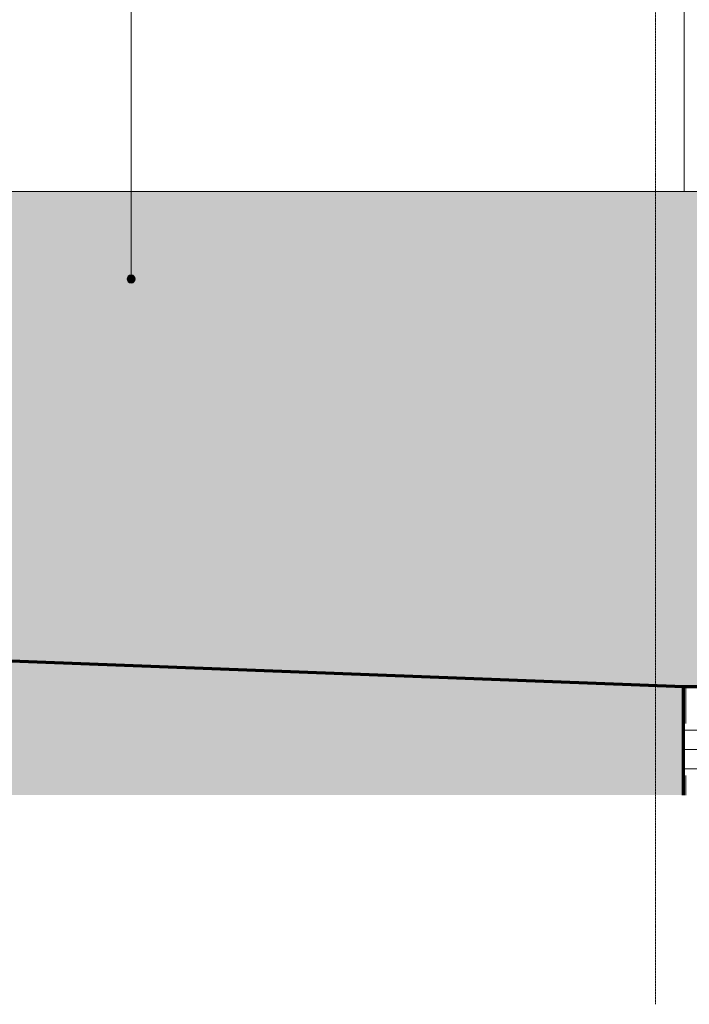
# Model space of a CAD drawing. Header units: millimetres. Extents: x -5998 to 63709, y -2391 to 8822.
# Tile 237 of 256: x 26008 to 30102, y -2391 to 3630. Entities that reach past the tile are written whole.
import ezdxf

# ---------------------------------------------------------------- set-up
doc = ezdxf.new("R2010")
doc.units = ezdxf.units.MM
doc.linetypes.add('_Tracejado médio', pattern=[4, 3, -1])
doc.linetypes.add('_Traço - ponto', pattern=[16, 12, -2, 0, -2])
for name, color, linetype, lineweight in [('A-FLOR', 192, 'Continuous', 18), ('A-FLOR-PATT', 8, 'Continuous', 25), ('A-WALL', 113, 'Continuous', 25), ('G-ANNO-TEXT', 231, 'Continuous', 9), ('S-GRID', 1, 'Continuous', 9)]:
    doc.layers.add(name, color=color, linetype=linetype, lineweight=lineweight)
pattern_1 = [(0, (11188.6, 0), (317.5, 317.5), [317.5, -317.5]), (0, (11188.6, 119.06), (317.5, 317.5), [317.5, -317.5]), (0, (11188.6, 238.12), (317.5, 317.5), [317.5, -317.5]), (90, (11228.27, 277.8), (-317.5, 317.5), [317.5, -317.5]), (90, (11347.34, 277.8), (-317.5, 317.5), [317.5, -317.5]), (90, (11466.4, 277.8), (-317.5, 317.5), [317.5, -317.5])]

msp = doc.modelspace()

# ---------------------------------------------------------------- hatches: boundary and pattern name
at = {"layer": 'A-FLOR-PATT', "lineweight": 18}
h = msp.add_hatch(dxfattribs=at)
h.set_pattern_fill('FP_1', color=256, style=0, pattern_type=2)
h.set_pattern_definition(pattern_1)
h.paths.add_polyline_path([(13261.1, -1111.9), (30065.8, -1111.9), (30065.8, -450), (-3348.9, 830), (-3348.9, -1111.9), (10853.7, -1111.9)], flags=0)
h = msp.add_hatch(dxfattribs=at)
h.set_pattern_fill('FP_1', color=256, style=0, pattern_type=2)
h.set_pattern_definition(pattern_1)
h.paths.add_polyline_path([(32520, -1111.9), (32520, -450), (30065.8, -450), (30065.8, -1111.9), (30112.6, -1111.9)], flags=0)
at = {"layer": 'A-WALL'}
msp.add_hatch(color=41, dxfattribs=at).paths.add_polyline_path([(30291.1, -450), (30291.1, 2580), (24591.1, 2580), (24591.1, -240.3), (30065.8, -450), (30112.6, -450)], flags=0)
at = {"layer": 'G-ANNO-TEXT'}
h = msp.add_hatch(color=7, dxfattribs=at)
edge = h.paths.add_edge_path(flags=0)
edge.add_arc((26689.3, 2044), 25, 0, 360)

# ---------------------------------------------------------------- linework, layer by layer
at = {"layer": 'A-FLOR', "lineweight": 70}
for p, q in [((30065.8, -450), (-3348.9, 830)), ((30065.8, -1111.9), (30065.8, -450)), ((32520, -450), (30065.8, -450))]:
    msp.add_line(p, q, dxfattribs=at)
at = {"layer": 'A-WALL', "lineweight": 18}
msp.add_line((30071.1, 2580), (30071.1, 4938.7), dxfattribs=at)
at = {"layer": 'A-WALL', "color": 30, "linetype": '_Tracejado médio', "lineweight": 18}
msp.add_line((30291.1, 2580), (21981.1, 2580), dxfattribs=at)
at = {"layer": 'G-ANNO-TEXT', "color": 7}
msp.add_line((26689.3, 2044), (26689.3, 6991.6), dxfattribs=at)
msp.add_circle((26689.3, 2044), 25, dxfattribs=at)
at = {"layer": 'S-GRID', "linetype": '_Traço - ponto'}
msp.add_line((29896.1, -2391.2), (29896.1, 8028.5), dxfattribs=at)

doc.saveas('drawing.dxf')
